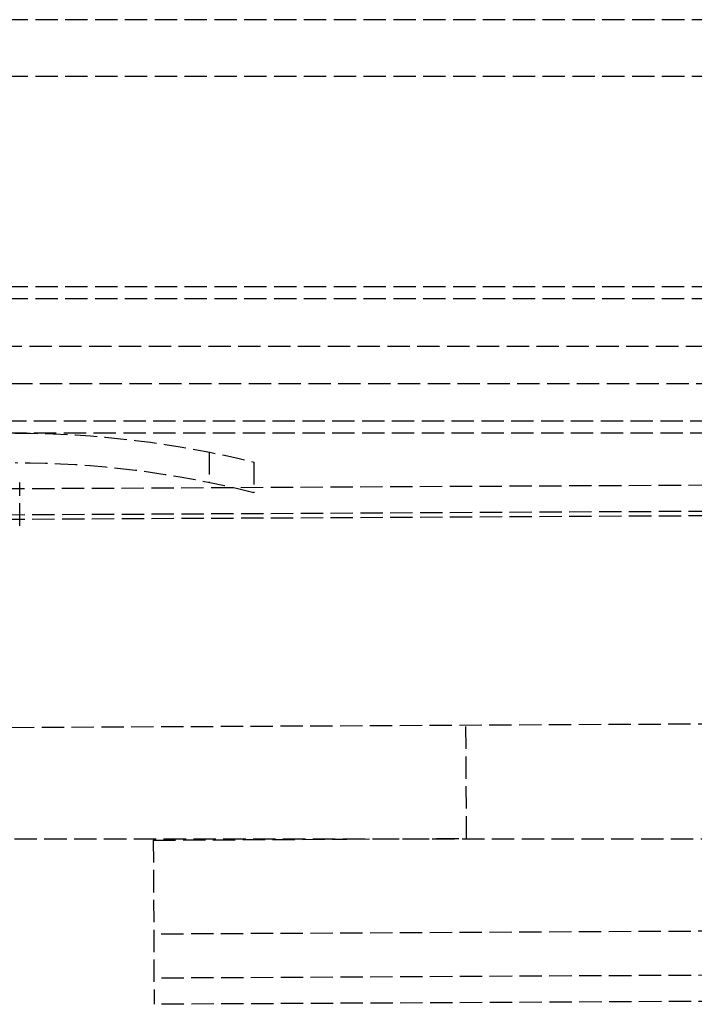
# Model space of a CAD drawing. Header units: millimetres. Extents: x -486 to 0, y 0 to 534.
# Tile 15 of 18: x -433 to -387, y 393 to 459. Entities that reach past the tile are written whole.
import ezdxf

# ---------------------------------------------------------------- set-up
doc = ezdxf.new("R2010")
doc.units = ezdxf.units.MM
doc.header["$LTSCALE"] = 10
doc.linetypes.add('ALLCAD_Strich', pattern=[0.2, 0.15, -0.05])
doc.layers.add('BESCH_KONT_sich_schn_seit_2d', color=160, linetype='Continuous')

msp = doc.modelspace()

# ---------------------------------------------------------------- linework, layer by layer
at = {"layer": 'BESCH_KONT_sich_schn_seit_2d', "linetype": 'ALLCAD_Strich', "extrusion": (0, 1, -2e-16)}
for p, q in [((-18.098, 458.7), (-458, 458.7)), ((-18.098, 454.9), (-458, 454.9)), ((-18.1, 440.8), (-457.7, 440.8)), ((-18.1, 440), (-457.7, 440)), ((-4.5, 436.8), (-460.9, 436.8)), ((-11.8, 434.3), (-453.6, 434.3)), ((-14.2, 431.8), (-451.2, 431.8)), ((-14.2, 431), (-451.2, 431)), ((-419.95, 429.727), (-419.95, 427.687)), ((-36.326, 429.341), (-476.9, 427.034)), ((-416.95, 429.062), (-416.95, 427)), ((-36.317, 427.591), (-476.9, 425.284)), ((-432.65, 424.8), (-432.65, 427.7)), ((-36.315, 427.291), (-485.809, 424.937)), ((-67.68, 413.176), (-460.9, 411.117)), ((-402.697, 403.842), (-402.737, 411.422)), ((-9.5, 403.8), (-455.9, 403.8)), ((-423.697, 403.732), (-410.71, 403.8)), ((-423.697, 403.732), (-423.639, 392.732)), ((-410.71, 403.8), (-402.697, 403.842)), ((-353.665, 397.799), (-423.664, 397.432)), ((-353.65, 394.849), (-423.649, 394.482)), ((-353.64, 393.099), (-423.639, 392.732))]:
    msp.add_line(p, q, dxfattribs=at)
at = {"layer": 'BESCH_KONT_sich_schn_seit_2d', "linetype": 'ALLCAD_Strich', "extrusion": (-2e-16, -2e-16, -1)}
msp.add_arc((432.95, 364), 67, 90, 103.81608, dxfattribs=at)
at = {"layer": 'BESCH_KONT_sich_schn_seit_2d', "linetype": 'ALLCAD_Strich'}
msp.add_arc((-432.95, 364), 65, 75.74997, 90, dxfattribs=at)

doc.saveas('drawing.dxf')
